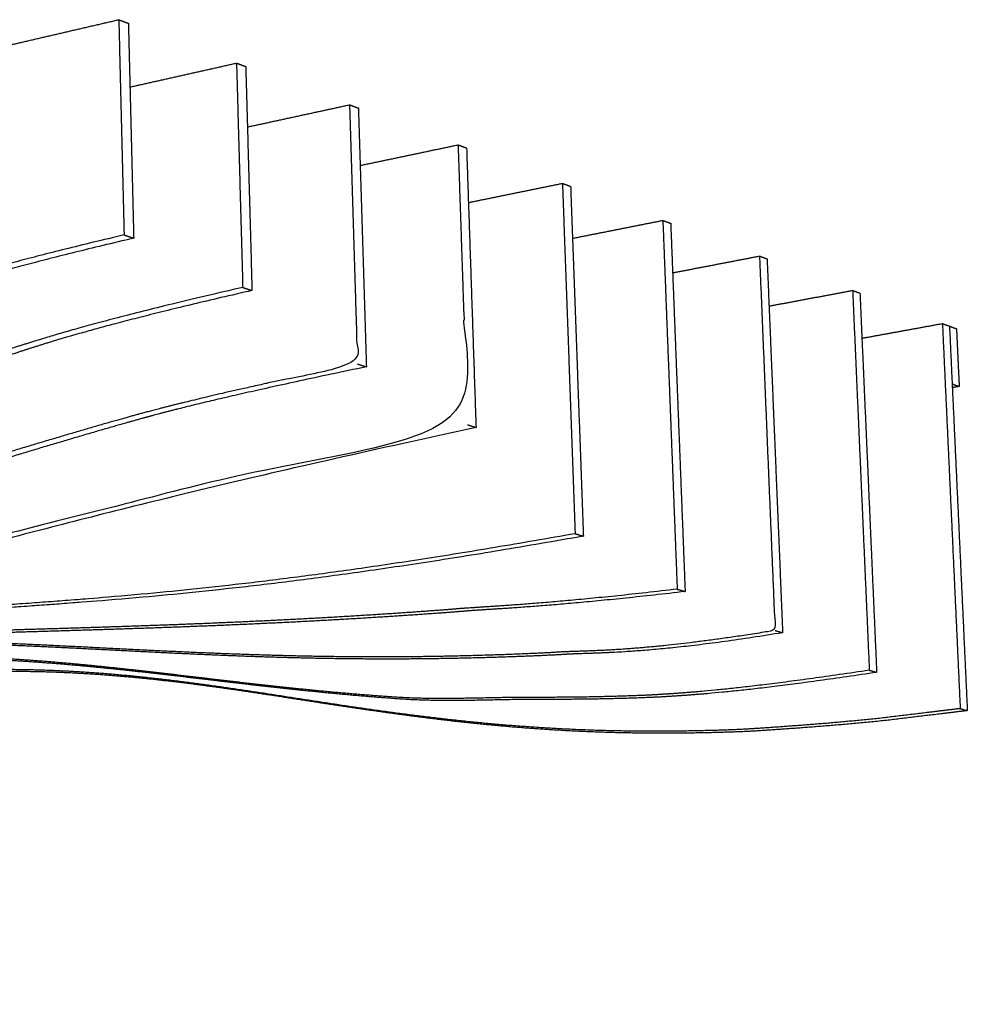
# Model space of a CAD drawing. Header units: centimetres. Extents: x 1837 to 3933, y 103 to 1041.
# Tile 19 of 34: x 3131 to 3186, y 815 to 872. Entities that reach past the tile are written whole.
import ezdxf

# ---------------------------------------------------------------- set-up
doc = ezdxf.new("R2010")
doc.units = ezdxf.units.CM
doc.layers.add('240x240$Visible$Curves$3D', color=7, linetype='Continuous', true_color=0x000000)

msp = doc.modelspace()

# ---------------------------------------------------------------- linework, layer by layer
at = {"layer": '240x240$Visible$Curves$3D'}
for points, weights, degree in [([(3130.65, 870.176), (3132.779, 870.671), (3134.926, 871.169), (3137.091, 871.671)], [529.285265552, 527.133357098, 524.981448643, 522.829540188], 3), ([(3137.091, 871.671), (3137.192, 867.534), (3137.294, 863.381), (3137.396, 859.212)], [522.829540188, 521.830189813, 520.830839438, 519.831489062], 3), ([(3137.091, 871.671), (3137.369, 871.569), (3137.646, 871.466)], [522.829540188, 523.267534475, 523.705528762], 2), ([(3137.646, 871.466), (3137.749, 867.336), (3137.851, 863.189), (3137.955, 859.027)], [523.705528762, 522.706178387, 521.706828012, 520.707477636], 3), ([(3137.738, 867.773), (3139.777, 868.231), (3141.833, 868.692), (3143.904, 869.157)], [540.004343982, 537.929361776, 535.85437957, 533.779397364], 3), ([(3143.904, 869.157), (3144.023, 864.846), (3144.143, 860.518), (3144.263, 856.173)], [533.779397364, 532.71758759, 531.655777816, 530.593968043], 3), ([(3143.904, 869.157), (3144.171, 869.059), (3144.437, 868.96)], [533.779397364, 534.217391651, 534.655385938], 2), ([(3144.437, 868.96), (3144.557, 864.656), (3144.678, 860.335), (3144.799, 855.996)], [534.655385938, 533.593576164, 532.531766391, 531.469956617], 3), ([(3144.535, 865.46), (3146.49, 865.885), (3148.459, 866.313), (3150.443, 866.744)], [550.739547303, 548.736116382, 546.732685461, 544.72925454], 3), ([(3150.443, 866.744), (3150.699, 866.649), (3150.955, 866.555)], [544.72925454, 545.167248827, 545.605243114], 2), ([(3150.955, 866.555), (3151.109, 861.586), (3151.263, 856.594), (3151.418, 851.579)], [545.605243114, 544.356055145, 543.106867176, 541.857679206], 3), ([(3151.058, 863.233), (3152.934, 863.628), (3154.823, 864.025), (3156.725, 864.426)], [561.488729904, 559.552190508, 557.615651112, 555.679111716], 3), ([(3156.725, 864.426), (3156.971, 864.335), (3157.217, 864.244)], [555.679111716, 556.117106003, 556.55510029], 2), ([(3157.217, 864.244), (3157.398, 858.879), (3157.58, 853.488), (3157.763, 848.069)], [556.55510029, 555.180993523, 553.806886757, 552.432779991], 3), ([(3157.323, 861.087), (3159.125, 861.454), (3160.938, 861.825), (3162.764, 862.198)], [572.251135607, 570.377080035, 568.503024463, 566.628968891], 3), ([(3162.764, 862.198), (3163.008, 855.48), (3163.253, 848.721), (3163.499, 841.92)], [566.628968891, 564.880105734, 563.131242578, 561.382379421], 3), ([(3162.764, 862.198), (3163.001, 862.11), (3163.237, 862.023)], [566.628968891, 567.066963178, 567.504957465], 2), ([(3163.237, 862.023), (3163.482, 855.315), (3163.728, 848.566), (3163.976, 841.775)], [567.504957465, 565.756094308, 564.007231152, 562.258367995], 3), ([(3163.347, 859.017), (3165.078, 859.361), (3166.821, 859.706), (3168.574, 860.054)], [583.025240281, 581.209768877, 579.394297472, 577.578826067], 3), ([(3168.574, 860.054), (3168.849, 852.985), (3169.126, 845.87), (3169.404, 838.708)], [577.578826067, 575.705044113, 573.831262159, 571.957480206], 3), ([(3168.574, 860.054), (3168.802, 859.97), (3169.029, 859.886)], [577.578826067, 578.016820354, 578.454814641], 2), ([(3169.029, 859.886), (3169.305, 852.827), (3169.583, 845.722), (3169.863, 838.571)], [578.454814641, 576.581032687, 574.707250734, 572.83346878], 3), ([(3137.396, 859.212), (3129.395, 857.323), (3126.242, 856.268), (3124.543, 855.699)], [519.831489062, 527.774761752, 530.903846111, 532.604783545], 3), ([(3137.955, 859.027), (3129.959, 857.143), (3126.806, 856.091), (3125.109, 855.524)], [520.707477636, 528.650750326, 531.779834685, 533.480772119], 3), ([(3137.396, 859.212), (3137.676, 859.12), (3137.955, 859.027)], [519.831489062, 520.269483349, 520.707477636], 2), ([(3169.141, 857.021), (3170.807, 857.342), (3172.482, 857.665), (3174.168, 857.989)], [593.809699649, 592.049360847, 590.289022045, 588.528683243], 3), ([(3174.168, 857.989), (3174.387, 857.909), (3174.606, 857.828)], [588.528683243, 588.96667753, 589.404671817], 2), ([(3174.606, 857.828), (3174.904, 850.662), (3175.205, 843.449), (3175.507, 836.188)], [589.404671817, 587.468430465, 585.532189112, 583.59594776], 3), ([(3144.263, 856.173), (3144.531, 856.085), (3144.799, 855.996)], [530.593968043, 531.03196233, 531.469956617], 2), ([(3144.799, 855.996), (3136.772, 854.168), (3133.575, 853.155), (3131.891, 852.622)], [531.469956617, 539.503185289, 542.70620627, 544.408336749], 3), ([(3174.72, 855.095), (3176.323, 855.395), (3177.935, 855.697), (3179.557, 856.001)], [604.604353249, 602.895748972, 601.187144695, 599.478540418], 3), ([(3179.557, 856.001), (3179.876, 848.722), (3180.198, 841.394), (3180.522, 834.017)], [599.478540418, 597.479839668, 595.481138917, 593.482438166], 3), ([(3179.557, 856.001), (3179.768, 855.923), (3179.98, 855.845)], [599.478540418, 599.916534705, 600.354528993], 2), ([(3179.98, 855.845), (3180.3, 848.576), (3180.622, 841.258), (3180.947, 833.892)], [600.354528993, 598.355828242, 596.357127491, 594.35842674], 3), ([(3180.095, 853.234), (3181.639, 853.516), (3183.192, 853.799), (3184.753, 854.083)], [615.407487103, 613.7477906, 612.088094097, 610.428397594], 3), ([(3184.753, 854.083), (3185.094, 846.705), (3185.437, 839.276), (3185.783, 831.797)], [610.428397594, 608.367237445, 606.306077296, 604.244917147], 3), ([(3184.753, 854.083), (3184.957, 854.008), (3185.161, 853.933)], [610.428397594, 610.866391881, 611.304386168], 2), ([(3185.161, 853.933), (3185.503, 846.564), (3185.847, 839.146), (3186.193, 831.677)], [611.304386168, 609.243226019, 607.18206587, 605.120905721], 3), ([(3185.161, 853.933), (3185.364, 853.858), (3185.567, 853.783)], [611.304386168, 611.742380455, 612.180374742], 2), ([(3185.567, 853.783), (3185.645, 852.115), (3185.723, 850.444)], [612.180374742, 611.711929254, 611.243483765], 2), ([(3151.418, 851.579), (3142.861, 849.794), (3140.008, 849.017), (3138.596, 848.632)], [541.857679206, 550.504981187, 553.408369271, 554.857288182], 3), ([(3150.903, 851.745), (3151.161, 851.662), (3151.418, 851.579)], [540.981690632, 541.419684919, 541.857679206], 2), ([(3185.316, 850.59), (3185.519, 850.517), (3185.723, 850.444)], [610.367495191, 610.805489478, 611.243483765], 2), ([(3185.723, 850.444), (3185.524, 850.409), (3185.326, 850.375)], [611.243483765, 611.453884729, 611.664285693], 2), ([(3157.763, 848.069), (3118.547, 839.596), (3115.926, 836.075), (3089.213, 831.787)], [552.432779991, 594.596641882, 596.89269037, 630.180861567], 3), ([(3157.268, 848.226), (3157.515, 848.148), (3157.763, 848.069)], [551.556791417, 551.994785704, 552.432779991], 2), ([(3163.976, 841.775), (3137.114, 837.019), (3131.51, 838.319), (3107.796, 835.716)], [562.258367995, 590.792176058, 597.678412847, 626.486656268], 3), ([(3163.499, 841.92), (3137.976, 837.39), (3131.656, 838.33), (3110.761, 836.205)], [561.382379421, 588.407948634, 596.013956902, 621.219746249], 3), ([(3163.499, 841.92), (3163.738, 841.847), (3163.976, 841.775)], [561.382379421, 561.820373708, 562.258367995], 2), ([(3169.404, 838.708), (3161.462, 837.78), (3158.272, 837.707), (3156.621, 837.563)], [571.957480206, 580.257172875, 583.728131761, 585.516119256], 3), ([(3169.863, 838.571), (3161.926, 837.647), (3158.738, 837.575), (3157.088, 837.431)], [572.83346878, 581.133161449, 584.604120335, 586.39210783], 3), ([(3169.404, 838.708), (3169.634, 838.639), (3169.863, 838.571)], [571.957480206, 572.395474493, 572.83346878], 2), ([(3175.507, 836.188), (3167.727, 834.906), (3164.612, 835.043), (3162.974, 834.935)], [583.59594776, 591.702773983, 595.161538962, 596.955902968], 3), ([(3175.066, 836.319), (3175.286, 836.254), (3175.507, 836.188)], [582.719959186, 583.157953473, 583.59594776], 2), ([(3180.522, 834.017), (3172.887, 832.866), (3169.869, 832.703), (3168.24, 832.601)], [593.482438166, 601.513510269, 604.816457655, 606.611502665], 3), ([(3180.947, 833.892), (3173.318, 832.744), (3170.302, 832.582), (3168.674, 832.48)], [594.35842674, 602.389498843, 605.692446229, 607.487491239], 3), ([(3180.522, 834.017), (3180.734, 833.954), (3180.947, 833.892)], [593.482438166, 593.920432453, 594.35842674], 2), ([(3168.24, 832.601), (3166.981, 832.522), (3164.088, 832.436), (3161.271, 832.447)], [606.611502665, 608.006029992, 611.256435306, 614.478526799], 3), ([(3168.674, 832.48), (3167.415, 832.402), (3164.525, 832.317), (3161.709, 832.328)], [607.487491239, 608.882018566, 612.13242388, 615.354515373], 3), ([(3185.783, 831.797), (3184.249, 831.611), (3182.722, 831.426), (3181.204, 831.242)], [604.244917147, 605.864470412, 607.484023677, 609.103576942], 3), ([(3186.193, 831.677), (3184.66, 831.491), (3183.135, 831.307), (3181.618, 831.124)], [605.120905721, 606.740458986, 608.360012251, 609.979565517], 3), ([(3185.783, 831.797), (3185.988, 831.737), (3186.193, 831.677)], [604.244917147, 604.682911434, 605.120905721], 2), ([(3181.618, 831.124), (3178.742, 830.816), (3175.797, 830.619), (3174.183, 830.511)], [609.979565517, 613.082126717, 616.320505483, 618.110428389], 3)]:
    msp.add_rational_spline(points, weights, degree=degree, dxfattribs=at)
for points, weights, knots in [([(3150.443, 866.744), (3150.596, 861.767), (3150.749, 856.768), (3150.903, 851.745), (3142.341, 849.954), (3139.486, 849.175), (3138.073, 848.789), (3136.698, 848.414), (3133.797, 847.568), (3130.958, 846.708), (3128.088, 845.839), (3125.252, 844.947), (3122.448, 844.049), (3119.651, 843.154), (3116.885, 842.252), (3114.147, 841.365), (3111.439, 840.486), (3108.758, 839.621), (3106.103, 838.787), (3103.497, 837.968), (3100.915, 837.177), (3098.356, 836.426), (3095.877, 835.698), (3093.397, 835), (3092.359, 834.729), (3090.961, 834.364), (3088.311, 833.476), (3081.944, 832.035), (3075.745, 831.264), (3073.26, 831.233), (3071.97, 831.117)], [544.72925454, 543.480066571, 542.230878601, 540.981690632, 549.628992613, 552.532380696, 553.981299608, 555.397997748, 558.399079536, 561.360341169, 564.385648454, 567.399965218, 570.408108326, 573.440627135, 576.467346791, 579.49566958, 582.523190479, 585.552519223, 588.589736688, 591.601753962, 594.621877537, 597.652922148, 600.620939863, 603.626266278, 604.898787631, 606.621851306, 609.860562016, 617.980259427, 626.279952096, 629.750910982, 631.538898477], [277.169346, 277.169346, 277.169346, 277.169346, 297.169346, 297.169346, 297.169346, 304.153943, 304.153943, 304.153943, 310.983218, 310.983218, 310.983218, 317.937459, 317.937459, 317.937459, 324.947595, 324.947595, 324.947595, 331.955868, 331.955868, 331.955868, 338.906076, 338.906076, 338.906076, 345.731665, 345.731665, 345.731665, 354.973886, 354.973886, 354.973886, 364.216108, 364.216108, 364.216108, 364.216108]), ([(3156.725, 864.426), (3156.905, 859.053), (3157.086, 853.653), (3157.268, 848.226), (3118.029, 839.729), (3115.407, 836.203), (3088.684, 831.903)], [555.679111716, 554.305004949, 552.930898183, 551.556791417, 593.720653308, 596.016701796, 629.304872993], [208.750635, 208.750635, 208.750635, 208.750635, 230.750635, 230.750635, 230.750635, 287.044932, 287.044932, 287.044932, 287.044932]), ([(3174.168, 857.989), (3174.465, 850.814), (3174.764, 843.59), (3175.066, 836.319), (3167.28, 835.033), (3164.163, 835.17), (3162.524, 835.061), (3161.291, 834.98), (3158.423, 834.866), (3155.618, 834.816), (3152.785, 834.765), (3149.988, 834.78), (3147.225, 834.844), (3144.468, 834.909), (3141.752, 835.023), (3139.06, 835.154), (3136.395, 835.283), (3133.76, 835.428), (3131.148, 835.541), (3128.578, 835.653), (3126.034, 835.734), (3123.507, 835.755), (3121.059, 835.775), (3118.602, 835.739), (3117.558, 835.689), (3116.191, 835.624), (3113.638, 835.502), (3107.49, 834.635), (3101.494, 833.423), (3099.093, 832.707), (3097.826, 832.33), (3096.869, 832.045), (3094.644, 831.304), (3092.472, 830.528), (3090.27, 829.742), (3088.096, 828.91), (3085.941, 828.058), (3083.793, 827.209), (3081.667, 826.341), (3079.556, 825.494), (3077.465, 824.656), (3075.395, 823.841), (3073.332, 823.074), (3071.303, 822.319), (3069.288, 821.613), (3067.283, 820.965), (3065.337, 820.336), (3063.382, 819.757), (3062.553, 819.538)], [588.528683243, 586.592441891, 584.656200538, 582.719959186, 590.826785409, 594.285550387, 596.079914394, 597.435726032, 600.632239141, 603.806322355, 607.047141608, 610.295907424, 613.552703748, 616.836664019, 620.119469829, 623.411035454, 626.705414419, 630.001698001, 633.294690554, 636.568912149, 639.83566141, 643.098880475, 646.29010412, 649.511779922, 650.879191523, 652.680630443, 656.070527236, 664.215604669, 672.248833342, 675.451854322, 677.153984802, 678.446014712, 681.443533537, 684.381044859, 687.38482774, 690.358450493, 693.322501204, 696.303544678, 699.271009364, 702.246036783, 705.218523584, 708.19244962, 711.194888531, 714.172492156, 717.169796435, 720.194127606, 723.156180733, 726.17222728, 727.468576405], [277.169346, 277.169346, 277.169346, 277.169346, 308.169346, 308.169346, 308.169346, 317.30182, 317.30182, 317.30182, 324.202267, 324.202267, 324.202267, 331.222465, 331.222465, 331.222465, 338.297065, 338.297065, 338.297065, 345.382754, 345.382754, 345.382754, 352.425122, 352.425122, 352.425122, 359.343415, 359.343415, 359.343415, 368.45763, 368.45763, 368.45763, 377.571844, 377.571844, 377.571844, 384.490137, 384.490137, 384.490137, 391.532505, 391.532505, 391.532505, 398.618194, 398.618194, 398.618194, 405.692794, 405.692794, 405.692794, 412.712992, 412.712992, 412.712992, 419.613439, 419.613439, 419.613439, 419.613439]), ([(3144.263, 856.173), (3136.231, 854.339), (3133.032, 853.323), (3131.348, 852.788), (3130.076, 852.385), (3127.128, 851.353), (3124.255, 850.281), (3121.349, 849.198), (3118.487, 848.062), (3115.658, 846.906), (3112.842, 845.755), (3110.061, 844.584), (3107.306, 843.444), (3104.582, 842.316), (3101.889, 841.22), (3099.211, 840.185), (3096.583, 839.169), (3093.976, 838.214), (3091.388, 837.334), (3088.879, 836.48), (3086.364, 835.688), (3085.298, 835.384), (3083.895, 834.985), (3081.282, 833.905), (3074.956, 832.852), (3068.795, 831.663), (3066.351, 831.813), (3065.058, 831.718)], [530.593968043, 538.627196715, 541.830217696, 543.532348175, 544.824378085, 547.82189691, 550.759408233, 553.763191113, 556.736813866, 559.700864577, 562.681908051, 565.649372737, 568.624400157, 571.596886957, 574.570812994, 577.573251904, 580.55085553, 583.548159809, 586.572490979, 589.534544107, 592.550590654, 593.846939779, 595.56260746, 598.690071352, 606.843024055, 614.949850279, 618.408615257, 620.202979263], [243.36639, 243.36639, 243.36639, 243.36639, 252.480604, 252.480604, 252.480604, 259.398897, 259.398897, 259.398897, 266.441265, 266.441265, 266.441265, 273.526954, 273.526954, 273.526954, 280.601554, 280.601554, 280.601554, 287.621752, 287.621752, 287.621752, 294.522199, 294.522199, 294.522199, 303.654673, 303.654673, 303.654673, 312.787147, 312.787147, 312.787147, 312.787147]), ([(3131.891, 852.622), (3130.621, 852.219), (3127.674, 851.189), (3124.803, 850.121), (3121.898, 849.04), (3119.038, 847.907), (3116.21, 846.753), (3113.396, 845.605), (3110.616, 844.437), (3107.862, 843.299), (3105.14, 842.174), (3102.448, 841.08), (3099.771, 840.047), (3097.144, 839.033), (3094.538, 838.081), (3091.951, 837.202), (3089.443, 836.35), (3086.929, 835.56), (3085.864, 835.257)], [544.408336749, 545.700366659, 548.697885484, 551.635396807, 554.639179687, 557.61280244, 560.576853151, 563.557896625, 566.525361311, 569.500388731, 572.472875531, 575.446801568, 578.449240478, 581.426844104, 584.424148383, 587.448479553, 590.410532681, 593.426579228, 594.722928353], [684.226517, 684.226517, 684.226517, 684.226517, 691.14481, 691.14481, 691.14481, 698.187178, 698.187178, 698.187178, 705.272867, 705.272867, 705.272867, 712.347468, 712.347468, 712.347468, 719.367665, 719.367665, 719.367665, 726.268113, 726.268113, 726.268113, 726.268113]), ([(3138.596, 848.632), (3137.222, 848.258), (3134.323, 847.413), (3131.485, 846.556), (3128.617, 845.689), (3125.782, 844.799), (3122.98, 843.904), (3120.184, 843.011), (3117.42, 842.111), (3114.683, 841.225), (3111.976, 840.349), (3109.297, 839.486), (3106.643, 838.654), (3104.037, 837.836), (3101.456, 837.048), (3098.899, 836.298), (3096.42, 835.572), (3093.942, 834.876), (3092.904, 834.605)], [554.857288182, 556.273986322, 559.27506811, 562.236329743, 565.261637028, 568.275953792, 571.2840969, 574.316615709, 577.343335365, 580.371658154, 583.399179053, 586.428507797, 589.465725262, 592.477742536, 595.497866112, 598.528910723, 601.496928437, 604.502254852, 605.774776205], [304.153943, 304.153943, 304.153943, 304.153943, 310.983218, 310.983218, 310.983218, 317.937459, 317.937459, 317.937459, 324.947595, 324.947595, 324.947595, 331.955868, 331.955868, 331.955868, 338.906076, 338.906076, 338.906076, 345.731665, 345.731665, 345.731665, 345.731665]), ([(3156.621, 837.563), (3155.408, 837.458), (3152.551, 837.259), (3149.75, 837.095), (3146.921, 836.93), (3144.122, 836.798), (3141.355, 836.688), (3138.595, 836.579), (3135.865, 836.492), (3133.164, 836.41), (3130.491, 836.329), (3127.846, 836.254), (3125.227, 836.164), (3122.656, 836.076), (3120.11, 835.974), (3117.588, 835.843), (3115.144, 835.717), (3112.699, 835.562), (3111.558, 835.468), (3110.54, 835.384), (3108.636, 835.226), (3103.68, 834.509)], [585.516119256, 586.836588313, 589.982955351, 593.107088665, 596.297564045, 599.494323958, 602.694302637, 605.921054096, 609.151485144, 612.38257136, 615.614513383, 618.847221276, 622.077355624, 625.281525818, 628.48367402, 631.680018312, 634.808696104, 637.962791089, 639.438354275, 640.761966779, 643.250932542, 649.734377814], [-6.168906, -6.168906, -6.168906, -6.168906, 0.656683, 0.656683, 0.656683, 7.606891, 7.606891, 7.606891, 14.615164, 14.615164, 14.615164, 21.6253, 21.6253, 21.6253, 28.579541, 28.579541, 28.579541, 35.408816, 35.408816, 35.408816, 41.534825, 41.534825, 41.534825, 41.534825]), ([(3157.088, 837.431), (3155.876, 837.326), (3153.02, 837.129), (3150.222, 836.966), (3147.394, 836.801), (3144.597, 836.67), (3141.831, 836.561), (3139.072, 836.453), (3136.343, 836.366), (3133.644, 836.286), (3130.972, 836.205), (3128.328, 836.131), (3125.711, 836.041), (3123.141, 835.954), (3120.596, 835.853), (3118.075, 835.723), (3115.632, 835.597), (3113.188, 835.444), (3112.048, 835.35)], [586.39210783, 587.712576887, 590.858943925, 593.983077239, 597.173552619, 600.370312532, 603.570291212, 606.79704267, 610.027473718, 613.258559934, 616.490501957, 619.72320985, 622.953344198, 626.157514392, 629.359662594, 632.556006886, 635.684684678, 638.838779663, 640.314342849], [446.609521, 446.609521, 446.609521, 446.609521, 453.43511, 453.43511, 453.43511, 460.385318, 460.385318, 460.385318, 467.393591, 467.393591, 467.393591, 474.403727, 474.403727, 474.403727, 481.357968, 481.357968, 481.357968, 488.187243, 488.187243, 488.187243, 488.187243]), ([(3162.974, 834.935), (3161.742, 834.854), (3158.876, 834.741), (3156.073, 834.692), (3153.241, 834.642), (3150.446, 834.657), (3147.684, 834.722), (3144.928, 834.787), (3142.213, 834.902), (3139.524, 835.033), (3136.86, 835.163), (3134.225, 835.308), (3131.615, 835.422), (3129.046, 835.534), (3126.503, 835.615), (3123.977, 835.637), (3121.531, 835.658), (3119.074, 835.622), (3118.031, 835.573)], [596.955902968, 598.311714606, 601.508227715, 604.682310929, 607.923130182, 611.171895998, 614.428692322, 617.712652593, 620.995458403, 624.287024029, 627.581402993, 630.877686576, 634.170679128, 637.444900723, 640.711649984, 643.974869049, 647.166092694, 650.387768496, 651.755180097], [777.047733, 777.047733, 777.047733, 777.047733, 783.948181, 783.948181, 783.948181, 790.968378, 790.968378, 790.968378, 798.042979, 798.042979, 798.042979, 805.128668, 805.128668, 805.128668, 812.171036, 812.171036, 812.171036, 819.089329, 819.089329, 819.089329, 819.089329]), ([(3161.271, 832.447), (3158.435, 832.457), (3155.661, 832.275), (3152.904, 832.467), (3150.157, 832.658), (3147.444, 832.931), (3144.771, 833.234), (3142.115, 833.534), (3139.491, 833.866), (3136.887, 834.142), (3134.323, 834.414), (3131.786, 834.631), (3129.253, 834.749), (3126.793, 834.863), (3124.311, 834.884), (3123.241, 834.843)], [614.478526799, 617.75515086, 620.949368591, 624.247013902, 627.568898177, 630.905610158, 634.2354538, 637.580711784, 640.928079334, 644.272362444, 647.598080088, 650.909977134, 654.223274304, 657.472901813, 660.759824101, 662.172401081], [787.378813, 787.378813, 787.378813, 787.378813, 794.452253, 794.452253, 794.452253, 801.593063, 801.593063, 801.593063, 808.760808, 808.760808, 808.760808, 815.881365, 815.881365, 815.881365, 822.908573, 822.908573, 822.908573, 822.908573]), ([(3161.709, 832.328), (3158.876, 832.339), (3156.102, 832.158), (3153.347, 832.35), (3150.602, 832.542), (3147.89, 832.815), (3145.219, 833.118), (3142.564, 833.419), (3139.941, 833.75), (3137.338, 834.026), (3134.776, 834.298), (3132.239, 834.516), (3129.708, 834.634), (3127.249, 834.749), (3124.767, 834.77), (3123.698, 834.73)], [615.354515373, 618.631139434, 621.825357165, 625.123002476, 628.444886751, 631.781598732, 635.111442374, 638.456700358, 641.804067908, 645.148351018, 648.474068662, 651.785965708, 655.099262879, 658.348890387, 661.635812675, 663.048389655], [787.378813, 787.378813, 787.378813, 787.378813, 794.452253, 794.452253, 794.452253, 801.593063, 801.593063, 801.593063, 808.760808, 808.760808, 808.760808, 815.881365, 815.881365, 815.881365, 822.908573, 822.908573, 822.908573, 822.908573]), ([(3181.204, 831.242), (3178.327, 830.933), (3175.38, 830.735), (3173.764, 830.627), (3172.481, 830.541), (3169.573, 830.457), (3166.747, 830.491), (3163.915, 830.525), (3161.144, 830.678), (3158.396, 830.934), (3155.653, 831.189), (3152.935, 831.547), (3150.274, 831.941), (3147.619, 832.335), (3145, 832.768), (3142.396, 833.129), (3139.842, 833.483), (3137.311, 833.766), (3134.777, 833.919), (3132.309, 834.068), (3129.809, 834.096), (3127.365, 833.987), (3124.934, 833.878), (3122.609, 833.637), (3120.216, 833.304), (3119.816, 833.238), (3119.416, 833.172), (3119.017, 833.106), (3118.618, 833.04), (3118.22, 832.975), (3117.823, 832.909), (3115.477, 832.463), (3113.241, 831.957), (3110.949, 831.299), (3108.686, 830.649), (3106.419, 829.865), (3104.226, 828.991), (3102.015, 828.11), (3099.85, 827.126), (3097.708, 826.089), (3095.563, 825.051), (3093.447, 823.964), (3091.341, 822.923), (3089.269, 821.898), (3087.189, 820.909), (3085.127, 820.021), (3083.099, 819.148), (3081.089, 818.373), (3079.069, 817.698), (3077.092, 817.036), (3075.091, 816.466), (3074.22, 816.258), (3073.132, 815.999), (3071.177, 815.533), (3069.3, 815.179), (3068.323, 815.012), (3067.35, 814.845), (3066.381, 814.679)], [609.103576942, 612.206138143, 615.444516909, 617.234439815, 618.662453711, 621.952313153, 625.210219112, 628.510613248, 631.802333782, 635.126534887, 638.479784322, 641.865277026, 645.225033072, 648.611785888, 652.000200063, 655.386367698, 658.742180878, 662.082472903, 665.425833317, 668.71487813, 672.045310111, 675.295959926, 678.559999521, 681.671533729, 684.879087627, 685.416083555, 685.953079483, 686.490075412, 687.02707134, 687.564067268, 688.101063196, 691.271047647, 694.295691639, 697.381385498, 700.454421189, 703.520701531, 706.477999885, 709.484135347, 712.413367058, 715.317780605, 718.248465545, 721.142489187, 724.05997354, 726.954201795, 729.89495367, 732.864991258, 735.809300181, 738.781639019, 741.827892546, 744.834929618, 747.935701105, 749.30836831, 751.028917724, 754.141784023, 757.186698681, 758.787672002, 760.388645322, 761.989618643], [-382.519214, -382.519214, -382.519214, -382.519214, -373.651147, -373.651147, -373.651147, -366.576137, -366.576137, -366.576137, -359.462824, -359.462824, -359.462824, -352.251974, -352.251974, -352.251974, -345.002271, -345.002271, -345.002271, -337.826539, -337.826539, -337.826539, -330.71671, -330.71671, -330.71671, -323.492528, -323.492528, -323.492528, -321.041498, -321.041498, -321.041498, -318.590467, -318.590467, -318.590467, -311.366286, -311.366286, -311.366286, -304.256457, -304.256457, -304.256457, -297.080725, -297.080725, -297.080725, -289.831022, -289.831022, -289.831022, -282.620172, -282.620172, -282.620172, -275.506859, -275.506859, -275.506859, -268.431849, -268.431849, -268.431849, -259.563782, -259.563782, -259.563782, -252.213998, -252.213998, -252.213998, -252.213998]), ([(3174.183, 830.511), (3172.901, 830.425), (3169.995, 830.342), (3167.171, 830.377), (3164.34, 830.412), (3161.57, 830.565), (3158.824, 830.821), (3156.083, 831.077), (3153.366, 831.435), (3150.706, 831.829), (3148.053, 832.222), (3145.435, 832.655), (3142.832, 833.016), (3140.279, 833.371), (3137.75, 833.654), (3135.217, 833.807), (3132.75, 833.957), (3130.251, 833.985), (3127.807, 833.877), (3125.377, 833.769), (3123.054, 833.528), (3120.662, 833.196)], [618.110428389, 619.538442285, 622.828301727, 626.086207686, 629.386601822, 632.678322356, 636.002523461, 639.355772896, 642.7412656, 646.101021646, 649.487774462, 652.876188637, 656.262356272, 659.618169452, 662.958461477, 666.301821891, 669.590866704, 672.921298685, 676.1719485, 679.435988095, 682.547522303, 685.755076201], [107.173199, 107.173199, 107.173199, 107.173199, 114.24821, 114.24821, 114.24821, 121.361523, 121.361523, 121.361523, 128.572373, 128.572373, 128.572373, 135.822075, 135.822075, 135.822075, 142.997808, 142.997808, 142.997808, 150.107636, 150.107636, 150.107636, 157.331818, 157.331818, 157.331818, 157.331818])]:
    msp.add_rational_spline(points, weights, degree=3, knots=knots, dxfattribs=at)

doc.saveas('drawing.dxf')
